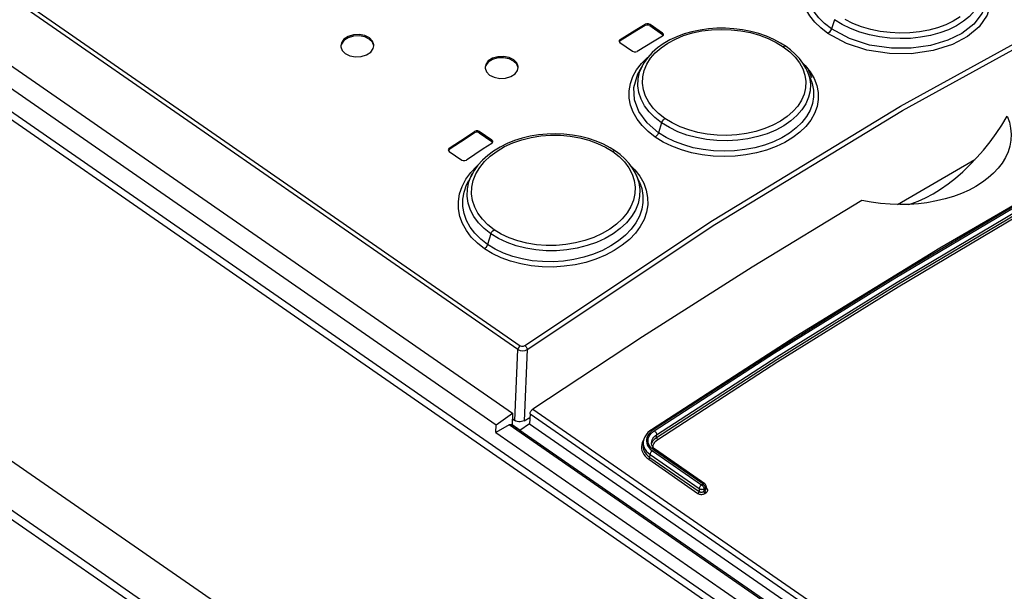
# Model space of a CAD drawing. Extents: x 0 to 594, y 0 to 420.
# Tile 41 of 61: x 503.99 to 509.92, y 129.87 to 133.32. Entities that reach past the tile are written whole.
import ezdxf

# ---------------------------------------------------------------- set-up
doc = ezdxf.new("R2010")
doc.units = 0
doc.header["$LTSCALE"] = 32.67
doc.layers.get('0').update_dxf_attribs({"linetype": 'CONTINUOUS'})
doc.layers.add('DATUM_AXIS', color=7, linetype='CONTINUOUS')
doc.layers.add('ROUNDS', color=7, linetype='CONTINUOUS')

msp = doc.modelspace()

# ---------------------------------------------------------------- linework, layer by layer
at = {"color": 9, "linetype": 'CONTINUOUS'}
for p, q in [((506.9917, 131.3267), (498.212, 137.415)), ((498.2255, 137.4378), (507.0053, 131.3494)), ((497.7153, 137.0284), (528.8392, 115.4455)), ((496.8059, 135.5994), (527.8927, 114.0422)), ((508.8998, 133.316), (508.8819, 133.2606)), ((507.7593, 133.2809), (507.7597, 133.2886)), ((507.788, 133.2877), (507.7876, 133.28)), ((507.8635, 133.2274), (507.8638, 133.2351)), ((507.6076, 133.1964), (507.6073, 133.1887)), ((508.7095, 133.0545), (508.724, 133.0403)), ((507.7358, 133.0511), (507.7368, 133.0523)), ((506.73, 132.6337), (506.7303, 132.6414)), ((506.7586, 132.6414), (506.7583, 132.6336)), ((507.8582, 132.6934), (507.8391, 132.6342)), ((506.8341, 132.581), (506.8345, 132.5888)), ((506.5779, 132.541), (506.5775, 132.5332)), ((507.6702, 132.4372), (507.6963, 132.4113)), ((506.6776, 132.3532), (506.7073, 132.3946)), ((506.8286, 132.0236), (506.8082, 131.9603)), ((506.9726, 130.899), (506.9917, 131.3267)), ((507.0483, 131.326), (507.0291, 130.8967))]:
    msp.add_line(p, q, dxfattribs=at)
at = {"color": 7, "linetype": 'CONTINUOUS'}
for p, q in [((497.9242, 137.2078), (506.9592, 130.9424)), ((497.8259, 137.1377), (506.8609, 130.8724)), ((528.8754, 115.4665), (497.7515, 137.0494)), ((496.7931, 135.3138), (527.8782, 113.7578)), ((496.7564, 135.2818), (527.8757, 113.7021)), ((507.7876, 133.28), (507.8635, 133.2274)), ((507.8638, 133.2351), (507.788, 133.2877)), ((507.6014, 133.1874), (507.602, 133.184)), ((507.602, 133.184), (507.6069, 133.178)), ((507.6073, 133.1887), (507.6024, 133.1835)), ((507.6069, 133.178), (507.6828, 133.1254)), ((507.8631, 133.2169), (507.8685, 133.2225)), ((507.868, 133.222), (507.8635, 133.2274)), ((507.8685, 133.2225), (507.8693, 133.2258)), ((505.9232, 133.1594), (505.9233, 133.1531)), ((506.1193, 133.1413), (506.1232, 133.1584)), ((506.7936, 133.0296), (506.7937, 133.0234)), ((506.9896, 133.0099), (506.9936, 133.0267)), ((507.745, 133.0441), (507.7216, 133.0016)), ((508.7547, 132.9645), (508.7358, 133.0075)), ((506.8345, 132.5888), (506.7586, 132.6414)), ((506.7583, 132.6336), (506.8341, 132.581)), ((506.8391, 132.575), (506.8341, 132.581)), ((506.8392, 132.5757), (506.84, 132.5792)), ((506.5716, 132.5314), (506.5722, 132.5279)), ((506.5775, 132.5332), (506.5721, 132.5272)), ((506.5722, 132.5279), (506.5771, 132.5218)), ((506.5771, 132.5218), (506.653, 132.4692)), ((506.8338, 132.5697), (506.8392, 132.5757)), ((509.2796, 132.2008), (509.7476, 132.4721)), ((506.7188, 132.3902), (506.6947, 132.3464)), ((507.7244, 132.3359), (507.7066, 132.3765)), ((506.8609, 130.8724), (506.9592, 130.9424)), ((507.0291, 130.8967), (507.0637, 130.9167)), ((506.8588, 130.826), (506.8609, 130.8724)), ((506.9561, 130.8733), (507.0044, 130.8398)), ((506.9577, 130.9093), (506.9726, 130.899)), ((507.062, 130.8786), (507.0023, 130.8384)), ((507.062, 130.8786), (528.4908, 116.0188)), ((506.8588, 130.826), (528.9477, 115.5084))]:
    msp.add_line(p, q, dxfattribs=at)
at = {"color": 9, "linetype": 'CONTINUOUS'}
for points in [[(507.0336, 131.35), (508.1655, 132.1044), (509.2979, 132.7935), (510.4273, 133.4152), (511.5501, 133.9674)], [(507.0483, 131.326), (508.1794, 132.0799), (509.311, 132.7685), (510.4396, 133.3897), (511.5616, 133.9415)], [(508.8607, 133.2335), (508.8187, 133.2659), (508.7821, 133.3016), (508.7517, 133.3399), (508.7283, 133.3802), (508.7124, 133.4215), (508.7042, 133.4634), (508.7036, 133.5051), (508.7107, 133.5463), (508.7256, 133.5866), (508.748, 133.6253)], [(508.8819, 133.2606), (508.8409, 133.2923), (508.8059, 133.3268), (508.7772, 133.3634), (508.7553, 133.4016), (508.7406, 133.4408), (508.733, 133.4806), (508.7328, 133.5201), (508.7398, 133.5591), (508.7541, 133.5972), (508.7607, 133.61)], [(509.756, 133.6295), (509.8076, 133.5625), (509.8368, 133.4913), (509.8423, 133.4216), (509.8209, 133.3437), (509.773, 133.2738), (509.7023, 133.2143), (509.6127, 133.1664), (509.4958, 133.1294), (509.363, 133.11), (509.2316, 133.1111), (509.0954, 133.1325), (508.9724, 133.1726), (508.8607, 133.2335)], [(509.797, 133.5451), (509.8115, 133.5006), (509.815, 133.4319), (509.7906, 133.3558), (509.741, 133.2897), (509.6684, 133.2332), (509.5849, 133.1918), (509.4792, 133.1601), (509.3624, 133.1435), (509.2434, 133.1437), (509.1124, 133.1629), (508.9907, 133.2017), (508.8819, 133.2606)], [(509.7892, 133.5554), (509.7954, 133.5165), (509.794, 133.478), (509.785, 133.4402), (509.7686, 133.4035), (509.7452, 133.3686), (509.7151, 133.336), (509.6785, 133.3061), (509.6359, 133.2792), (509.5879, 133.2557), (509.5355, 133.2361), (509.4793, 133.2208), (509.4201, 133.2098), (509.3586, 133.2034), (509.2961, 133.2016), (509.2335, 133.2047), (509.1715, 133.2123), (509.1109, 133.2246), (509.0524, 133.2414), (508.9973, 133.2624), (508.9462, 133.2873), (508.8998, 133.316)], [(509.6576, 133.3334), (509.6168, 133.3077), (509.5713, 133.2856), (509.5219, 133.2673), (509.4689, 133.2529), (509.4124, 133.2425), (509.354, 133.2365), (509.2951, 133.235), (509.2357, 133.2379), (509.1767, 133.2453), (509.1193, 133.2571), (509.0641, 133.273), (509.0119, 133.293), (508.9639, 133.3166)], [(507.8783, 132.7199), (507.8401, 132.7498), (507.8077, 132.7825), (507.7811, 132.8178), (507.7614, 132.8548), (507.7486, 132.893), (507.7428, 132.9321), (507.7443, 132.971), (507.7529, 133.0093), (507.7687, 133.0471), (507.7913, 133.0831), (507.8199, 133.1163), (507.8546, 133.147), (507.8955, 133.1751), (507.9412, 133.1995), (507.9906, 133.2198), (508.0438, 133.236), (508.1003, 133.2479), (508.1588, 133.2552), (508.2178, 133.2578), (508.2772, 133.2558), (508.3362, 133.249), (508.3937, 133.2378), (508.4488, 133.2222), (508.501, 133.2024), (508.549, 133.179), (508.5919, 133.1525)], [(508.8819, 133.2606), (508.877, 133.25), (508.8696, 133.2405), (508.8607, 133.2335)], [(508.5919, 133.1525), (508.6302, 133.1227), (508.6627, 133.0902), (508.6892, 133.0553), (508.709, 133.0189), (508.7218, 132.9814), (508.7276, 132.943), (508.7261, 132.9048), (508.7175, 132.8673), (508.7016, 132.8303), (508.6789, 132.7948), (508.65, 132.7618), (508.6153, 132.7315), (508.5746, 132.7037), (508.5289, 132.6793), (508.4795, 132.6587), (508.4263, 132.6421), (508.3696, 132.6296), (508.3111, 132.6216), (508.252, 132.6183), (508.1927, 132.6196), (508.1337, 132.6256), (508.0763, 132.6361), (508.0212, 132.6511), (507.9691, 132.6704), (507.9212, 132.6935), (507.8783, 132.7199)], [(508.6076, 133.1544), (508.6006, 133.1557), (508.5919, 133.1525)], [(507.7368, 133.0523), (507.7728, 133.0881), (507.7781, 133.0921)], [(507.819, 132.6077), (507.7765, 132.6408), (507.7399, 132.6771), (507.7097, 132.7161), (507.6865, 132.7573), (507.6708, 132.7999), (507.6627, 132.8434), (507.6623, 132.8871), (507.6696, 132.9303), (507.6846, 132.9726), (507.707, 133.0133), (507.7358, 133.0511)], [(507.8391, 132.6342), (507.7702, 132.6931), (507.7207, 132.7615), (507.6943, 132.8335), (507.6908, 132.9067), (507.715, 132.989), (507.7216, 133.0016)], [(507.8582, 132.6934), (507.8175, 132.7253), (507.7832, 132.7598), (507.7555, 132.7968), (507.7345, 132.8359), (507.7209, 132.8764), (507.7148, 132.9175), (507.7163, 132.9585), (507.7254, 132.999), (507.7419, 133.0384), (507.745, 133.0441)], [(508.724, 133.0403), (508.7543, 133.0019), (508.7777, 132.9613), (508.7936, 132.9195), (508.8018, 132.8771), (508.8024, 132.8346), (508.7952, 132.7924), (508.7802, 132.7509), (508.7578, 132.7107), (508.7284, 132.6727), (508.6923, 132.6373), (508.6499, 132.6048), (508.6017, 132.5756), (508.5485, 132.5501), (508.4912, 132.5288), (508.4303, 132.512), (508.3666, 132.4998), (508.301, 132.4924), (508.2345, 132.49), (508.1681, 132.4927), (508.1026, 132.5003), (508.0389, 132.5129), (507.9776, 132.5303), (507.9199, 132.5522), (507.8668, 132.5781), (507.819, 132.6077)], [(508.7358, 133.0075), (508.7492, 132.9681), (508.7553, 132.9278), (508.7538, 132.8875), (508.7447, 132.8478), (508.7281, 132.8091), (508.7045, 132.772), (508.6742, 132.7372), (508.6374, 132.705), (508.5945, 132.6757), (508.5463, 132.6499), (508.4938, 132.6281), (508.4376, 132.6106), (508.3784, 132.5976), (508.3169, 132.5892), (508.2542, 132.5856), (508.1915, 132.587), (508.1295, 132.5933), (508.0689, 132.6044), (508.0106, 132.6202), (507.9555, 132.6405), (507.9046, 132.6649), (507.8582, 132.6934)], [(508.7547, 132.9645), (508.7668, 132.9307), (508.7743, 132.8904), (508.7746, 132.85), (508.7675, 132.8101), (508.7531, 132.7707), (508.7317, 132.7327), (508.7036, 132.6966), (508.6692, 132.663), (508.6287, 132.632), (508.5828, 132.6042), (508.5323, 132.58), (508.4779, 132.5598), (508.4202, 132.5438), (508.3597, 132.5321), (508.2974, 132.525), (508.2344, 132.5226), (508.1714, 132.5251), (508.1094, 132.5322), (508.0491, 132.5439), (507.9912, 132.5602), (507.9364, 132.5808), (507.8855, 132.6055), (507.8391, 132.6342)], [(507.8582, 132.6934), (507.8629, 132.7036), (507.8699, 132.7129), (507.8783, 132.7199)], [(506.8477, 132.0493), (506.8096, 132.0792), (506.7772, 132.1123), (506.7507, 132.1482), (506.731, 132.1861), (506.7182, 132.2253), (506.7124, 132.2659), (506.7139, 132.3064), (506.7225, 132.3466), (506.7384, 132.3865), (506.7611, 132.4247), (506.7897, 132.4601), (506.8246, 132.4932), (506.8657, 132.5238), (506.9116, 132.5506), (506.9611, 132.5731), (507.0143, 132.5915), (507.071, 132.6056), (507.1297, 132.6149), (507.1887, 132.6193), (507.248, 132.6188), (507.3071, 132.6135), (507.3646, 132.6035), (507.4198, 132.5889), (507.472, 132.5698), (507.5199, 132.5468), (507.5629, 132.5204)], [(507.8391, 132.6342), (507.8344, 132.624), (507.8274, 132.6147), (507.819, 132.6077)], [(507.5629, 132.5204), (507.6011, 132.4905), (507.6335, 132.4577), (507.66, 132.4221), (507.6797, 132.3848), (507.6925, 132.3461), (507.6982, 132.3064), (507.6968, 132.2666), (507.6881, 132.2273), (507.6722, 132.1883), (507.6494, 132.1506), (507.6205, 132.1153), (507.5856, 132.0827), (507.5448, 132.0525), (507.4992, 132.0258), (507.4495, 132.0029), (507.396, 131.984), (507.3393, 131.9694), (507.2805, 131.9593), (507.2213, 131.9542), (507.1619, 131.9539), (507.1029, 131.9585), (507.0455, 131.9678), (506.9904, 131.9819), (506.9383, 132.0005), (506.8904, 132.0231), (506.8477, 132.0493)], [(507.5802, 132.5227), (507.5794, 132.5232), (507.572, 132.5242), (507.5629, 132.5204)], [(506.7073, 132.3946), (506.7438, 132.4333), (506.7548, 132.4424)], [(507.6963, 132.4113), (507.7266, 132.3721), (507.7499, 132.3306), (507.7657, 132.2875), (507.7738, 132.2435), (507.7743, 132.1993), (507.767, 132.155), (507.7519, 132.1113), (507.7294, 132.0688), (507.6999, 132.0284), (507.6635, 131.9904), (507.6208, 131.9552), (507.5724, 131.9233), (507.5191, 131.8953), (507.4616, 131.8715), (507.4003, 131.8522), (507.3361, 131.8376), (507.2704, 131.8282), (507.204, 131.8239), (507.1378, 131.8248), (507.0723, 131.831), (507.0085, 131.8423), (506.9472, 131.8587), (506.8897, 131.8798), (506.8367, 131.9053), (506.7893, 131.9345)], [(506.7893, 131.9345), (506.747, 131.9675), (506.7106, 132.0041), (506.6805, 132.0436), (506.6573, 132.0857), (506.6414, 132.1296), (506.6332, 132.1746), (506.6328, 132.2201), (506.6401, 132.2654), (506.6551, 132.3099), (506.6776, 132.3532)], [(506.8082, 131.9603), (506.7673, 131.9924), (506.7325, 132.0274), (506.7042, 132.0651), (506.6824, 132.105), (506.6676, 132.1468), (506.66, 132.1897), (506.6597, 132.2331), (506.6668, 132.2764), (506.6813, 132.319), (506.6946, 132.3462)], [(506.6961, 132.337), (506.7126, 132.3784), (506.7187, 132.3901)], [(507.7066, 132.3765), (507.7211, 132.3334), (507.7271, 132.2916), (507.7255, 132.2497), (507.7163, 132.2082), (507.6996, 132.1674), (507.6758, 132.1281), (507.6453, 132.091), (507.6082, 132.0565), (507.5652, 132.0248), (507.5169, 131.9968), (507.4644, 131.9728), (507.4082, 131.9532), (507.3489, 131.9381), (507.2874, 131.9277), (507.2245, 131.9223), (507.1616, 131.9221), (507.0995, 131.927), (507.039, 131.9369), (506.9808, 131.9517), (506.9259, 131.9712), (506.875, 131.9952), (506.8286, 132.0236)], [(506.8286, 132.0236), (506.788, 132.0555), (506.7539, 132.0903), (506.7261, 132.1279), (506.7052, 132.1679), (506.6916, 132.2096), (506.6855, 132.2521), (506.687, 132.2947), (506.6961, 132.337)], [(507.7244, 132.3359), (507.7378, 132.298), (507.7452, 132.2562), (507.7454, 132.2141), (507.7382, 132.1721), (507.7238, 132.1306), (507.7023, 132.0902), (507.6741, 132.0516), (507.6394, 132.0153), (507.5986, 131.9817), (507.5525, 131.9512), (507.5018, 131.9244), (507.4473, 131.9017), (507.3894, 131.8833), (507.3287, 131.8693), (507.2663, 131.8601), (507.2032, 131.8558), (507.1403, 131.8564), (507.0783, 131.862), (507.018, 131.8725), (506.9601, 131.8878), (506.9052, 131.9077), (506.8544, 131.9319), (506.8082, 131.9603)], [(506.8286, 132.0236), (506.8331, 132.0333), (506.8397, 132.0423), (506.8477, 132.0493)], [(506.8082, 131.9603), (506.8038, 131.9505), (506.7972, 131.9416), (506.7893, 131.9345)], [(507.0053, 131.3494), (506.9986, 131.3431), (506.9937, 131.3349), (506.9917, 131.3267)], [(507.0053, 131.3494), (507.014, 131.346), (507.0243, 131.3462), (507.0336, 131.35)], [(507.0336, 131.35), (507.0408, 131.3431), (507.0461, 131.3343), (507.0483, 131.326)], [(506.9917, 131.3267), (507.0045, 131.3208), (507.0197, 131.3186), (507.0351, 131.3204), (507.0483, 131.326)]]:
    msp.add_lwpolyline(points, dxfattribs=at)
at = {"color": 7, "linetype": 'CONTINUOUS'}
for points in [[(507.788, 133.2877), (507.7791, 133.2914), (507.7688, 133.2917), (507.7597, 133.2886)], [(507.7593, 133.2809), (507.7087, 133.2503), (507.6073, 133.1887)], [(507.6076, 133.1964), (507.709, 133.258), (507.7597, 133.2886)], [(508.6082, 133.1541), (508.5758, 133.1747), (508.5342, 133.1968), (508.49, 133.216), (508.4435, 133.232), (508.3951, 133.245), (508.3453, 133.2548), (508.2944, 133.2613), (508.2428, 133.2645), (508.191, 133.2643), (508.1398, 133.2607), (508.0895, 133.2537), (508.0406, 133.2434), (507.9937, 133.2299), (507.949, 133.2132), (507.9071, 133.1935), (507.8683, 133.1709), (507.8331, 133.1457), (507.8018, 133.1182), (507.7751, 133.0888), (507.7529, 133.0577), (507.745, 133.0441)], [(507.7876, 133.28), (507.7788, 133.2836), (507.7684, 133.2839), (507.7593, 133.2809)], [(507.8693, 133.2258), (507.8688, 133.2292), (507.8638, 133.2351)], [(506.0958, 133.2063), (506.0679, 133.2198), (506.0348, 133.226), (506.0001, 133.2242), (505.9681, 133.2144), (505.9426, 133.1978), (505.9271, 133.1765), (505.9232, 133.1594)], [(506.0955, 133.1986), (506.0677, 133.212), (506.0343, 133.2183), (505.9999, 133.2165), (505.9679, 133.2067), (505.9425, 133.1902), (505.9269, 133.169), (505.9245, 133.1591)], [(506.1223, 133.1581), (506.1146, 133.1795), (506.0954, 133.1986)], [(506.1232, 133.1584), (506.1231, 133.1647), (506.115, 133.1871), (506.0958, 133.2063)], [(507.6076, 133.1964), (507.6022, 133.1907), (507.6014, 133.1874)], [(507.8631, 133.2169), (507.8125, 133.1863), (507.7111, 133.1247)], [(505.9233, 133.1531), (505.9314, 133.1306), (505.9506, 133.1114)], [(505.9506, 133.1114), (505.9784, 133.0979), (506.0115, 133.0918), (506.0463, 133.0937), (506.0783, 133.1035), (506.1037, 133.1201), (506.1193, 133.1413)], [(507.6828, 133.1254), (507.6917, 133.1218), (507.7019, 133.1215), (507.7111, 133.1247)], [(508.664, 133.1084), (508.635, 133.134), (508.6082, 133.1541)], [(506.9661, 133.0742), (506.9382, 133.0877), (506.9051, 133.0942), (506.8704, 133.0927), (506.8384, 133.0834), (506.813, 133.0673), (506.7975, 133.0464), (506.7936, 133.0296)], [(506.9658, 133.0664), (506.938, 133.08), (506.9046, 133.0865), (506.8702, 133.085), (506.8382, 133.0757), (506.8128, 133.0597), (506.7973, 133.0389), (506.7949, 133.0293)], [(506.9926, 133.0263), (506.9847, 133.0476), (506.9657, 133.0665)], [(506.9936, 133.0267), (506.9934, 133.0329), (506.9853, 133.055), (506.9661, 133.0742)], [(508.7358, 133.0075), (508.7279, 133.0241), (508.7105, 133.0532), (508.6891, 133.0814), (508.664, 133.1084)], [(506.7937, 133.0234), (506.8018, 133.0011), (506.821, 132.982)], [(506.821, 132.982), (506.8489, 132.9684), (506.882, 132.9621), (506.9167, 132.9636), (506.9487, 132.973), (506.9741, 132.9891), (506.9896, 133.0099)], [(509.3481, 132.2015), (509.3612, 132.2053), (509.4051, 132.2216), (509.4497, 132.2421), (509.4947, 132.2663), (509.5399, 132.2943), (509.585, 132.3259), (509.6297, 132.3609), (509.6738, 132.399), (509.7169, 132.4401), (509.7587, 132.4837), (509.7992, 132.5299), (509.8383, 132.5784), (509.8754, 132.6288), (509.9102, 132.6805), (509.9426, 132.7335)], [(509.9426, 132.7335), (509.955, 132.6977), (509.9627, 132.6615), (509.9657, 132.6252), (509.9641, 132.5889), (509.9577, 132.5531), (509.9468, 132.5183), (509.9315, 132.4844), (509.9117, 132.4515), (509.8878, 132.4199), (509.8598, 132.3899), (509.8279, 132.3615), (509.7924, 132.3349), (509.7536, 132.3104), (509.7116, 132.2881), (509.6665, 132.2679), (509.6188, 132.2502), (509.5688, 132.2351), (509.5165, 132.2225), (509.4573, 132.2119)], [(506.5779, 132.541), (506.6795, 132.6081), (506.7303, 132.6414)], [(506.7586, 132.6414), (506.7497, 132.6449), (506.7394, 132.6449), (506.7303, 132.6414)], [(506.73, 132.6337), (506.6791, 132.6003), (506.5775, 132.5332)], [(507.5802, 132.5227), (507.5483, 132.5431), (507.5071, 132.5647), (507.4633, 132.5833), (507.4172, 132.5987), (507.3693, 132.6109), (507.3199, 132.6198), (507.2694, 132.6253), (507.2182, 132.6274), (507.1669, 132.626), (507.1159, 132.6211), (507.0659, 132.6128), (507.0173, 132.6012), (506.9704, 132.5863), (506.9258, 132.5683), (506.8838, 132.5473), (506.845, 132.5234), (506.8096, 132.4971), (506.778, 132.4684), (506.7507, 132.4379), (506.7279, 132.4057), (506.7187, 132.3901)], [(506.7583, 132.6336), (506.7494, 132.6371), (506.7391, 132.6372), (506.73, 132.6337)], [(506.84, 132.5792), (506.8394, 132.5827), (506.8345, 132.5888)], [(506.5779, 132.541), (506.5724, 132.5348), (506.5716, 132.5314)], [(506.8338, 132.5697), (506.7829, 132.5363), (506.6813, 132.4692)], [(507.6362, 132.4765), (507.6071, 132.5025), (507.5802, 132.5227)], [(506.653, 132.4692), (506.6619, 132.4657), (506.6721, 132.4657), (506.6813, 132.4692)], [(507.7066, 132.3766), (507.7002, 132.3901), (507.6828, 132.4201), (507.6615, 132.449), (507.6362, 132.4765)], [(509.4573, 132.2119), (509.4075, 132.2057), (509.3511, 132.2016), (509.2937, 132.2004), (509.2359, 132.2022), (509.1783, 132.207), (509.1216, 132.2147), (509.0659, 132.2254)], [(507.0291, 130.8967), (507.022, 130.8934), (507.0138, 130.8913), (507.005, 130.8904), (506.9961, 130.8907), (506.9874, 130.8924), (506.9794, 130.8952), (506.9726, 130.899)]]:
    msp.add_lwpolyline(points, dxfattribs=at)
at = {"layer": 'DATUM_AXIS', "color": 7, "linetype": 'CONTINUOUS'}
msp.add_line((508.7433, 133.0106), (508.7613, 132.9672), dxfattribs=at)
at = {"layer": 'ROUNDS', "color": 7, "linetype": 'CONTINUOUS'}
for p, q in [((508.6664, 131.4049), (507.7963, 130.8429)), ((506.9592, 130.9424), (506.9559, 130.8705)), ((507.0647, 130.9385), (507.062, 130.8786)), ((506.9384, 130.8721), (506.8588, 130.826)), ((528.5231, 115.9147), (506.9518, 130.8734)), ((507.7462, 130.7482), (507.7469, 130.7651)), ((508.1179, 130.517), (507.8213, 130.7227)), ((508.1265, 130.4997), (508.1258, 130.4855))]:
    msp.add_line(p, q, dxfattribs=at)
at = {"layer": 'ROUNDS', "color": 9, "linetype": 'CONTINUOUS'}
for p, q in [((507.0647, 130.9385), (528.4934, 116.0787)), ((507.082, 130.9673), (528.4935, 116.1194)), ((529.0306, 115.5523), (506.9384, 130.8721)), ((507.8069, 130.841), (507.7962, 130.833)), ((507.8274, 130.7964), (507.8281, 130.8119)), ((507.7413, 130.765), (507.7379, 130.7529)), ((507.7467, 130.7767), (507.7413, 130.765)), ((507.7495, 130.781), (507.7467, 130.7767)), ((507.7973, 130.7567), (507.7974, 130.7576)), ((507.7974, 130.7576), (507.8003, 130.7662)), ((507.7874, 130.6756), (507.7882, 130.693)), ((507.7882, 130.693), (508.0848, 130.4873)), ((507.8021, 130.7161), (508.0987, 130.5104)), ((508.106, 130.5152), (507.8094, 130.7209)), ((507.7804, 130.664), (508.077, 130.4584)), ((507.7874, 130.6756), (508.084, 130.4699)), ((508.0987, 130.5104), (508.106, 130.5152)), ((508.0848, 130.4873), (508.084, 130.4699)), ((508.113, 130.4862), (508.1123, 130.4707)), ((508.1123, 130.4707), (508.1196, 130.4755)), ((508.113, 130.4862), (508.1203, 130.491)), ((508.1195, 130.4586), (508.1267, 130.4634)), ((508.1203, 130.491), (508.1196, 130.4755)), ((508.1278, 130.4922), (508.1261, 130.4913)), ((508.1278, 130.4922), (508.1262, 130.4934)), ((508.1311, 130.4895), (508.1278, 130.4922))]:
    msp.add_line(p, q, dxfattribs=at)
for points in [[(512.1489, 133.3572), (511.4287, 132.99), (510.7062, 132.6014), (509.9821, 132.1918), (509.257, 131.7615), (508.5317, 131.3111), (507.8069, 130.841)], [(507.8138, 130.8362), (508.5386, 131.3063), (509.2639, 131.7568), (509.989, 132.187), (510.7131, 132.5966), (511.4356, 132.9852), (512.1558, 133.3524)], [(507.8274, 130.7964), (508.552, 131.2665), (509.2769, 131.7167), (510.0014, 132.1466), (510.7249, 132.5559), (511.447, 132.9442), (512.167, 133.3113)], [(507.8281, 130.8119), (508.5525, 131.2818), (509.2774, 131.732), (510.0021, 132.162), (510.7258, 132.5714), (511.4479, 132.9598), (512.1677, 133.3268)], [(507.8345, 130.7843), (508.5589, 131.2542), (509.2836, 131.7043), (510.0079, 132.1341), (510.7313, 132.5432), (511.4532, 132.9315), (512.173, 133.2985)], [(507.7962, 130.833), (507.7869, 130.8242), (507.7792, 130.8147), (507.7733, 130.8047), (507.7691, 130.7943), (507.7668, 130.7837), (507.7664, 130.773), (507.7679, 130.7624), (507.7713, 130.7521), (507.7765, 130.7421), (507.7835, 130.7327), (507.792, 130.724), (507.8021, 130.7161)], [(507.8094, 130.7209), (507.7994, 130.7288), (507.791, 130.7377), (507.7844, 130.7472), (507.7797, 130.7573), (507.777, 130.7677), (507.7764, 130.7784), (507.7778, 130.7891), (507.7813, 130.7995), (507.7867, 130.8097), (507.7941, 130.8193), (507.8032, 130.8282), (507.8138, 130.8362)], [(507.8069, 130.841), (507.8039, 130.8427), (507.801, 130.8437), (507.7984, 130.8437), (507.7963, 130.8429)], [(507.7969, 130.7633), (507.7981, 130.7719), (507.801, 130.7808), (507.8055, 130.7894), (507.8116, 130.7975), (507.8192, 130.8051), (507.8281, 130.8119)], [(507.8138, 130.8362), (507.8169, 130.8337), (507.8198, 130.8306), (507.8225, 130.827), (507.8248, 130.8232), (507.8265, 130.8192), (507.8276, 130.8154), (507.8281, 130.8119)], [(507.7379, 130.7529), (507.7364, 130.7407), (507.737, 130.7285), (507.7396, 130.7165), (507.7441, 130.7048), (507.7506, 130.6935), (507.7589, 130.6829), (507.7689, 130.673), (507.7804, 130.664)], [(507.7462, 130.7482), (507.7467, 130.7362), (507.7491, 130.7249), (507.7534, 130.7139), (507.7594, 130.7033), (507.7672, 130.6932), (507.7766, 130.684), (507.7874, 130.6756)], [(507.7469, 130.7651), (507.747, 130.7584), (507.7487, 130.7463), (507.7526, 130.7344), (507.7586, 130.723), (507.7666, 130.7122), (507.7765, 130.7022), (507.7882, 130.693)], [(507.8003, 130.7662), (507.8048, 130.7746), (507.8109, 130.7825), (507.8185, 130.7898), (507.8274, 130.7964)], [(507.8068, 130.7363), (507.8065, 130.741), (507.8076, 130.749), (507.8102, 130.7568), (507.8142, 130.7644), (507.8197, 130.7716), (507.8265, 130.7783), (507.8345, 130.7843)], [(507.8345, 130.7843), (507.8327, 130.7858), (507.831, 130.7877), (507.8296, 130.7898), (507.8284, 130.7921), (507.8277, 130.7944), (507.8274, 130.7964)], [(507.8021, 130.7161), (507.7991, 130.7137), (507.7962, 130.7108), (507.7936, 130.7074), (507.7914, 130.7038), (507.7898, 130.7001), (507.7887, 130.6964), (507.7882, 130.693)], [(507.8094, 130.7209), (507.8124, 130.7226), (507.8153, 130.7235), (507.8179, 130.7238), (507.8202, 130.7233), (507.8213, 130.7227)], [(507.7804, 130.664), (507.7822, 130.6654), (507.7838, 130.6672), (507.7853, 130.6692), (507.7864, 130.6714), (507.7871, 130.6735), (507.7874, 130.6756)], [(508.0987, 130.5104), (508.0957, 130.508), (508.0928, 130.5051), (508.0902, 130.5018), (508.088, 130.4982), (508.0863, 130.4944), (508.0852, 130.4908), (508.0848, 130.4873)], [(508.0987, 130.5104), (508.1014, 130.5083), (508.104, 130.5056), (508.1065, 130.5026), (508.1086, 130.4993), (508.1104, 130.4959), (508.1118, 130.4925), (508.1127, 130.4892), (508.113, 130.4862)], [(508.106, 130.5152), (508.109, 130.5169), (508.1118, 130.5179), (508.1145, 130.5181), (508.1168, 130.5176), (508.1179, 130.517)], [(508.106, 130.5152), (508.1087, 130.5131), (508.1113, 130.5105), (508.1137, 130.5075), (508.1159, 130.5042), (508.1177, 130.5008), (508.119, 130.4973), (508.1199, 130.494), (508.1203, 130.491)], [(508.077, 130.4584), (508.0788, 130.4598), (508.0804, 130.4616), (508.0818, 130.4636), (508.0829, 130.4657), (508.0837, 130.4679), (508.084, 130.4699)], [(508.077, 130.4584), (508.0809, 130.4561), (508.0854, 130.4544), (508.0902, 130.4532), (508.0954, 130.4526), (508.1006, 130.4526), (508.1058, 130.4532), (508.1108, 130.4544), (508.1154, 130.4562), (508.1195, 130.4586)], [(508.084, 130.4699), (508.0866, 130.4684), (508.0896, 130.4673), (508.0928, 130.4665), (508.0962, 130.4662), (508.0997, 130.4663), (508.1032, 130.4668), (508.1065, 130.4677), (508.1096, 130.469), (508.1123, 130.4707)], [(508.0848, 130.4873), (508.0864, 130.4863), (508.0885, 130.4853), (508.091, 130.4844), (508.094, 130.4836), (508.0976, 130.4831), (508.1015, 130.483), (508.1056, 130.4835), (508.1095, 130.4846), (508.113, 130.4862)], [(508.1195, 130.4586), (508.1177, 130.46), (508.116, 130.4619), (508.1145, 130.4641), (508.1134, 130.4664), (508.1126, 130.4686), (508.1123, 130.4707)], [(508.1196, 130.4755), (508.1219, 130.4775), (508.1237, 130.4796), (508.125, 130.482), (508.1257, 130.4844), (508.1258, 130.4855)], [(508.1267, 130.4634), (508.1249, 130.4649), (508.1233, 130.4668), (508.1218, 130.4689), (508.1206, 130.4712), (508.1199, 130.4734), (508.1196, 130.4755)], [(508.1203, 130.491), (508.1218, 130.492), (508.1234, 130.4933), (508.1247, 130.4949), (508.1258, 130.4968), (508.1264, 130.499), (508.1265, 130.4996)], [(508.1267, 130.4634), (508.1302, 130.4661), (508.1329, 130.4692), (508.1349, 130.4726), (508.1359, 130.4761), (508.136, 130.4796), (508.1352, 130.4831), (508.1336, 130.4865), (508.1311, 130.4895)]]:
    msp.add_lwpolyline(points, dxfattribs=at)
at = {"layer": 'ROUNDS', "color": 7, "linetype": 'CONTINUOUS'}
for points in [[(512.1382, 133.3591), (511.2733, 132.9156), (510.4058, 132.4418), (509.5365, 131.9381), (508.6664, 131.4049)], [(509.0659, 132.2254), (508.4046, 131.8227), (507.7432, 131.4032), (507.082, 130.9673)], [(507.0647, 130.9385), (507.0652, 130.9422), (507.0662, 130.9462), (507.0679, 130.9502), (507.07, 130.9543), (507.0726, 130.9581), (507.0755, 130.9616), (507.0787, 130.9647), (507.082, 130.9673)], [(506.9384, 130.8721), (506.9419, 130.8738), (506.9453, 130.8747), (506.9483, 130.8747), (506.9509, 130.8739), (506.9518, 130.8734)], [(507.7748, 130.8253), (507.7642, 130.8127), (507.756, 130.7992), (507.7504, 130.7851), (507.7474, 130.7706), (507.7469, 130.7651)], [(507.7963, 130.8429), (507.7878, 130.8368), (507.7748, 130.8253)], [(507.8099, 130.7323), (507.8035, 130.7404), (507.7992, 130.749), (507.7971, 130.7577), (507.7969, 130.7633)], [(507.8213, 130.7227), (507.818, 130.725), (507.8099, 130.7323)], [(508.1265, 130.4997), (508.1263, 130.5036), (508.1252, 130.5075), (508.1234, 130.5112), (508.1209, 130.5144), (508.1179, 130.517)]]:
    msp.add_lwpolyline(points, dxfattribs=at)

doc.saveas('drawing.dxf')
